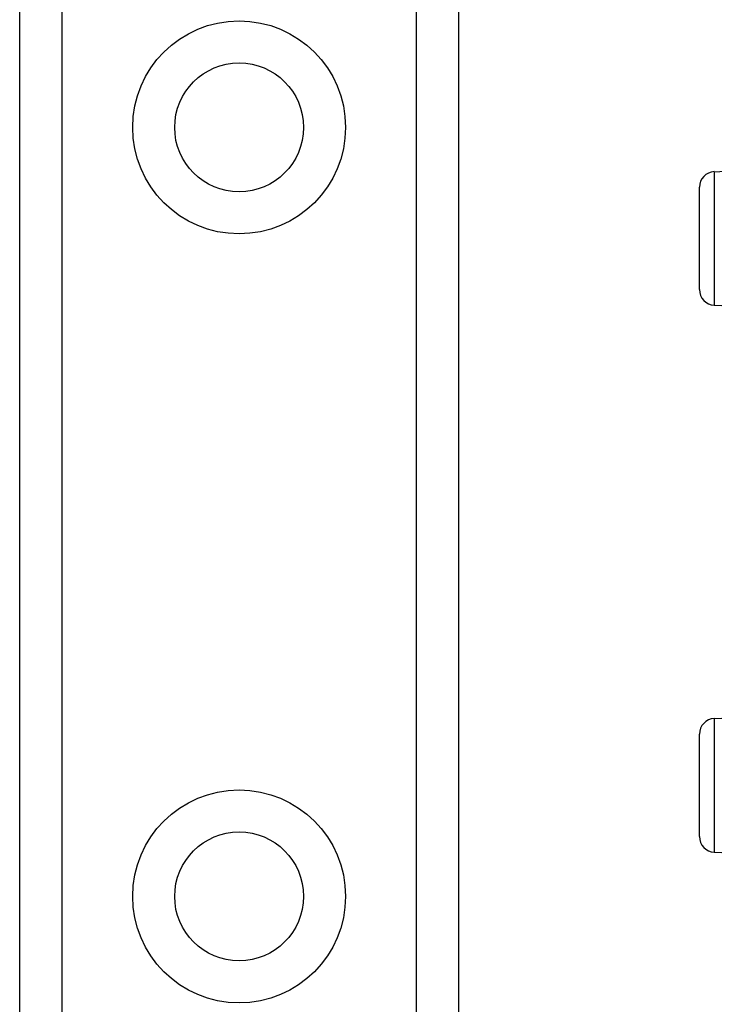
# Model space of a CAD drawing. Header units: inches. Extents: x 5 to 147, y 9 to 79.
# Tile 54 of 95: x 32.871 to 33.761, y 41.144 to 42.404. Entities that reach past the tile are written whole.
import ezdxf

# ---------------------------------------------------------------- set-up
doc = ezdxf.new("R2010")
doc.units = ezdxf.units.IN
doc.header["$MEASUREMENT"] = 0
doc.layers.add('Visible Edges(ANSI)', color=7, linetype='Continuous', lineweight=25)
doc.layers.add('Visible Tangent Edges(ANSI)', color=7, linetype='Continuous', lineweight=25)

msp = doc.modelspace()

# ---------------------------------------------------------------- linework, layer by layer
at = {"layer": 'Visible Edges(ANSI)'}
for p, q in [((32.8715, 25.2076), (32.8715, 58.3415)), ((33.4335, 58.3415), (33.4335, 25.2076)), ((33.7611, 42.21), (33.8208, 42.2127)), ((33.742, 42.0591), (33.742, 42.1901)), ((33.7611, 42.0391), (33.8208, 42.0365)), ((33.7611, 41.51), (33.8208, 41.5127)), ((33.742, 41.3591), (33.742, 41.4901)), ((33.7611, 41.3391), (33.8208, 41.3365))]:
    msp.add_line(p, q, dxfattribs=at)
for centre in [(33.1525, 42.2667), (33.1525, 41.2825)]:
    msp.add_circle(centre, 0.0825, dxfattribs=at)
for centre, start, end in [((33.762, 42.1901), 92.5, 180), ((33.762, 42.0591), 180, 267.5), ((33.762, 41.4901), 92.5, 180), ((33.762, 41.3591), 180, 267.5)]:
    msp.add_arc(centre, 0.02, start, end, dxfattribs=at)
at = {"layer": 'Visible Tangent Edges(ANSI)'}
for p, q in [((32.9253, 58.3415), (32.9253, 25.2076)), ((33.3796, 25.2076), (33.3796, 58.3415)), ((33.7611, 42.21), (33.7611, 42.0391)), ((33.7611, 41.51), (33.7611, 41.3391))]:
    msp.add_line(p, q, dxfattribs=at)
for centre in [(33.1525, 42.2667), (33.1525, 41.2825)]:
    msp.add_circle(centre, 0.1363, dxfattribs=at)

doc.saveas('drawing.dxf')
